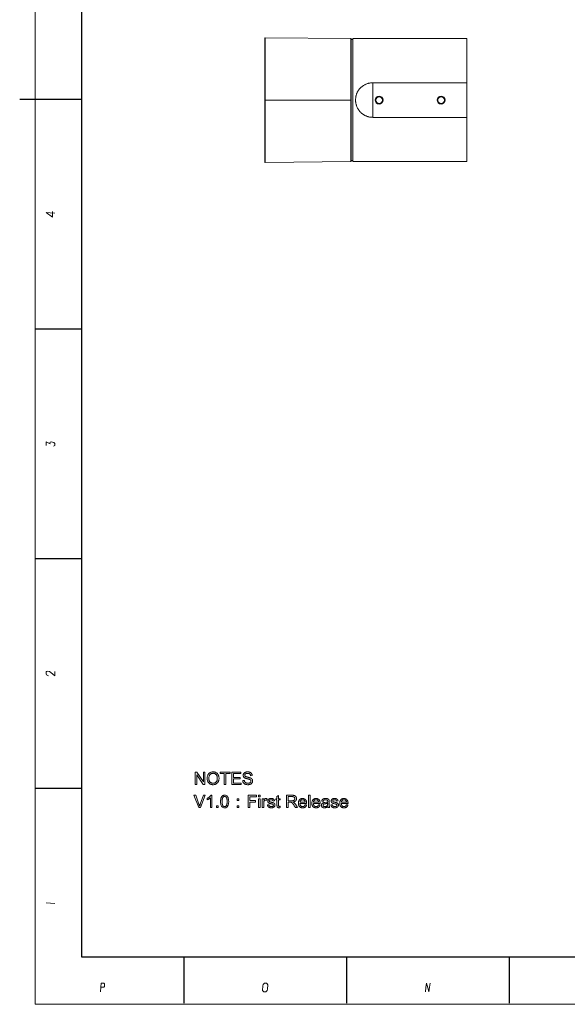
# Model space of a CAD drawing. Extents: x 0 to 841, y 0 to 594.
# Tile 1 of 69: x 0 to 177, y 5 to 323. Entities that reach past the tile are written whole.
import ezdxf

# ---------------------------------------------------------------- set-up
doc = ezdxf.new("R2010")
doc.units = 0

msp = doc.modelspace()

# ---------------------------------------------------------------- linework, layer by layer
at = {"lineweight": 15}
for p, q in [((5, 589), (5, 4.63)), ((5, 4.63), (836, 4.63))]:
    msp.add_line(p, q, dxfattribs=at)
at = {"color": 7, "lineweight": 25}
for p, q in [((20, 574), (20, 20)), ((20, 297), (0, 297)), ((20, 20), (821, 20))]:
    msp.add_line(p, q, dxfattribs=at)
at = {"color": 7, "lineweight": 13, "ltscale": 0.003441}
for p, q in [((79.24, 316.94), (79.14, 316.84)), ((79.24, 276.67), (79.14, 276.77))]:
    msp.add_line(p, q, dxfattribs=at)
at = {"color": 7, "lineweight": 13}
for p, q in [((79.14, 316.84), (79.14, 296.8)), ((106.94, 316.69), (79.24, 316.93)), ((107.04, 316.35), (107.04, 277.25)), ((107.54, 316.65), (144.39, 316.65)), ((107.54, 316.65), (107.54, 276.95)), ((79.14, 309.61), (79.14, 280.98)), ((144.39, 302.38), (114.04, 302.38)), ((79.14, 296.8), (79.14, 276.77)), ((106.94, 296.8), (79.24, 296.8)), ((114.04, 291.22), (144.39, 291.22)), ((106.94, 276.91), (79.24, 276.67)), ((144.39, 276.95), (107.54, 276.95))]:
    msp.add_line(p, q, dxfattribs=at)
at = {"color": 7, "lineweight": 13, "ltscale": 3.66295e-05}
msp.add_line((79.24, 316.94), (79.24, 316.94), dxfattribs=at)
at = {"color": 7, "lineweight": 13, "ltscale": 7.12586e-05}
msp.add_line((79.24, 316.94), (79.24, 316.94), dxfattribs=at)
at = {"color": 7, "lineweight": 13, "ltscale": 5.91466e-05}
for p, q in [((106.94, 316.69), (106.95, 316.69)), ((106.94, 276.91), (106.95, 276.91))]:
    msp.add_line(p, q, dxfattribs=at)
at = {"color": 7, "lineweight": 13, "ltscale": 0.000226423}
msp.add_line((106.94, 316.68), (106.94, 316.69), dxfattribs=at)
at = {"color": 7, "lineweight": 13, "ltscale": 6.85673e-05}
for p, q in [((106.94, 316.69), (106.94, 316.69)), ((106.94, 276.91), (106.94, 276.91))]:
    msp.add_line(p, q, dxfattribs=at)
at = {"color": 7, "lineweight": 13, "ltscale": 0.003413}
msp.add_line((107.04, 316.6), (106.94, 316.69), dxfattribs=at)
at = {"color": 7, "lineweight": 13, "ltscale": 0.003423}
for p, q in [((107.04, 316.6), (106.95, 316.69)), ((107.04, 277.01), (106.95, 276.91))]:
    msp.add_line(p, q, dxfattribs=at)
at = {"color": 7, "lineweight": 13, "ltscale": 0.494825}
msp.add_line((107.04, 296.8), (107.04, 316.6), dxfattribs=at)
at = {"color": 7, "lineweight": 13, "ltscale": 0.0125}
for p, q in [((107.04, 316.35), (107.54, 316.35)), ((107.54, 277.25), (107.04, 277.25))]:
    msp.add_line(p, q, dxfattribs=at)
at = {"color": 7, "lineweight": 13, "ltscale": 0.356787}
for p, q in [((144.39, 316.65), (144.39, 302.38)), ((144.39, 276.95), (144.39, 291.22))]:
    msp.add_line(p, q, dxfattribs=at)
at = {"color": 7, "lineweight": 13, "ltscale": 0.013042}
msp.add_line((79.14, 311.17), (79.14, 311.7), dxfattribs=at)
at = {"color": 7, "lineweight": 13, "ltscale": 0.015363}
msp.add_line((79.14, 309.06), (79.14, 309.68), dxfattribs=at)
at = {"color": 7, "lineweight": 13, "ltscale": 0.022939}
msp.add_line((79.14, 306.52), (79.14, 307.44), dxfattribs=at)
at = {"color": 7, "lineweight": 13, "ltscale": 0.278926}
for p, q in [((114.04, 302.38), (114.04, 291.22)), ((144.39, 302.38), (144.39, 291.22))]:
    msp.add_line(p, q, dxfattribs=at)
at = {"color": 7, "lineweight": 13, "ltscale": 0.002518}
msp.add_line((79.14, 296.8), (79.24, 296.8), dxfattribs=at)
at = {"color": 7, "lineweight": 13, "ltscale": 0.002473}
msp.add_line((106.94, 296.8), (107.04, 296.8), dxfattribs=at)
at = {"color": 7, "lineweight": 13, "ltscale": 0.494839}
msp.add_line((107.04, 277.01), (107.04, 296.8), dxfattribs=at)
at = {"color": 7, "lineweight": 13, "ltscale": 0.000782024}
msp.add_line((79.24, 276.85), (79.24, 276.88), dxfattribs=at)
at = {"color": 7, "lineweight": 13, "ltscale": 0.00343}
msp.add_line((79.24, 276.67), (79.14, 276.77), dxfattribs=at)
at = {"color": 7, "lineweight": 13, "ltscale": 8.07212e-05}
msp.add_line((79.24, 276.67), (79.24, 276.67), dxfattribs=at)
at = {"color": 7, "lineweight": 25, "ltscale": 0.375}
for p, q in [((20, 222.8), (5, 222.8)), ((20, 148.6), (5, 148.6)), ((20, 74.4), (5, 74.4)), ((53, 20), (53, 5)), ((105.5, 20), (105.5, 5)), ((158, 20), (158, 5))]:
    msp.add_line(p, q, dxfattribs=at)
at = {"color": 7, "lineweight": 13}
for points in [[(79.24, 316.94), (79.24, 316.94), (79.24, 316.94), (79.24, 316.93), (79.24, 316.93), (79.24, 316.92), (79.24, 316.9), (79.24, 316.86), (79.24, 316.8), (79.24, 316.66), (79.24, 316.18), (79.24, 313.78), (79.24, 311.87), (79.24, 309.18), (79.24, 306.3), (79.24, 303.22), (79.24, 302.27), (79.24, 299.53), (79.24, 298.41), (79.24, 297.71), (79.24, 296.8)], [(106.94, 296.8), (106.94, 297.35), (106.94, 298.52), (106.94, 304.37), (106.94, 306.19), (106.94, 309.23), (106.94, 311.17), (106.94, 313.18), (106.94, 315.11), (106.94, 315.69), (106.94, 316.14), (106.94, 316.36), (106.94, 316.45), (106.94, 316.59), (106.94, 316.64), (106.94, 316.67), (106.94, 316.68)], [(114.04, 302.38), (113.84, 302.38), (113.64, 302.37), (113.44, 302.35), (113.25, 302.33), (113.05, 302.3), (112.86, 302.26), (112.66, 302.22), (112.47, 302.17), (112.28, 302.11), (112.1, 302.05), (111.91, 301.98), (111.73, 301.9), (111.55, 301.82), (111.38, 301.73), (111.21, 301.64), (111.04, 301.54), (110.88, 301.44), (110.72, 301.33), (110.57, 301.21), (110.42, 301.1), (110.28, 300.97), (110.14, 300.84), (110, 300.71), (109.87, 300.57), (109.74, 300.42), (109.62, 300.28), (109.51, 300.12), (109.4, 299.97), (109.29, 299.81), (109.19, 299.64), (109.1, 299.48), (109.01, 299.31), (108.93, 299.13), (108.86, 298.96), (108.79, 298.78), (108.73, 298.6), (108.67, 298.41), (108.62, 298.22), (108.57, 298.03), (108.53, 297.84), (108.5, 297.65), (108.48, 297.46), (108.46, 297.26), (108.45, 297.06), (108.44, 296.87), (108.44, 296.67), (108.45, 296.47), (108.46, 296.28), (108.48, 296.08), (108.51, 295.89), (108.55, 295.7), (108.59, 295.5), (108.63, 295.31), (108.69, 295.13), (108.75, 294.94), (108.82, 294.76), (108.89, 294.57), (108.97, 294.39), (109.05, 294.22), (109.15, 294.05), (109.24, 293.88), (109.34, 293.72), (109.45, 293.56), (109.57, 293.4), (109.68, 293.25), (109.81, 293.11), (109.94, 292.96), (110.07, 292.83), (110.21, 292.7), (110.35, 292.57), (110.49, 292.45), (110.64, 292.33), (110.8, 292.22), (110.96, 292.11), (111.12, 292.01), (111.29, 291.92), (111.46, 291.83), (111.63, 291.75), (111.81, 291.67), (111.99, 291.6), (112.17, 291.53), (112.35, 291.47), (112.54, 291.42), (112.73, 291.37), (112.92, 291.33), (113.12, 291.3), (113.3, 291.27), (113.48, 291.25), (113.67, 291.24), (113.85, 291.23), (114.04, 291.22)], [(79.24, 276.88), (79.24, 277.16), (79.24, 278.42), (79.24, 280.79), (79.24, 287.22), (79.24, 293.28), (79.24, 295.58), (79.24, 296.51), (79.24, 296.8)], [(106.95, 276.91), (106.95, 276.91), (106.95, 276.91), (106.95, 276.91), (106.94, 276.93), (106.94, 276.94), (106.94, 276.99), (106.94, 277.04), (106.94, 277.19), (106.94, 277.49), (106.94, 277.79), (106.94, 278.16), (106.94, 279.57), (106.94, 281.72), (106.94, 284.41), (106.94, 288.57), (106.94, 291.78), (106.94, 295.04), (106.94, 295.47), (106.94, 296.38), (106.94, 296.8)], [(79.24, 276.67), (79.23, 276.67), (79.23, 276.67), (79.23, 276.68), (79.24, 276.76), (79.24, 276.85)], [(11.36, 260.25), (9.79, 260.39), (8.57, 260.49), (10.6, 259.02), (10.6, 260.77)], [(10.91, 184.98), (11.12, 185.05), (11.3, 185.16), (11.36, 185.37), (11.36, 185.79), (11.26, 185.96), (11.05, 186.21), (10.11, 186.42), (9.86, 186.28), (9.72, 186), (9.79, 185.72), (8.57, 186.42), (8.57, 185.16)], [(11.36, 112.2), (11.36, 110.73), (10.03, 111.85), (9.62, 112.13), (9.02, 112.27), (8.67, 112.2), (8.57, 112.03), (8.57, 111.43), (8.7, 111.12), (9.27, 110.77)], [(8.57, 37.4), (9.97, 37.3), (11.36, 37.19)], [(26.07, 8.64), (26.21, 10.21), (26.31, 11.43), (27.15, 11.43), (27.33, 11.3), (27.43, 11.12), (27.36, 10.42), (27.15, 10.21), (26.21, 10.21)], [(130.98, 8.64), (131.15, 10.03), (131.33, 11.43), (131.75, 10), (132.13, 8.64), (132.35, 10.14), (132.52, 11.43)]]:
    msp.add_lwpolyline(points, dxfattribs=at)
for points in [[(59.81, 75.66), (59.27, 75.66), (57.18, 78.8), (57.17, 78.8), (57.17, 75.66), (56.67, 75.66), (56.67, 79.66), (57.21, 79.66), (59.3, 76.52), (59.31, 76.52), (59.31, 79.66), (59.81, 79.66)], [(62.44, 79.73), (62.61, 79.73), (62.77, 79.71), (62.92, 79.68), (63.06, 79.64), (63.21, 79.59), (63.34, 79.53), (63.47, 79.45), (63.59, 79.37), (63.71, 79.27), (63.82, 79.16), (63.92, 79.04), (64.01, 78.92), (64.09, 78.79), (64.16, 78.65), (64.22, 78.5), (64.27, 78.35), (64.3, 78.18), (64.33, 78.02), (64.35, 77.84), (64.35, 77.66), (64.35, 77.47), (64.33, 77.3), (64.3, 77.13), (64.27, 76.97), (64.22, 76.82), (64.16, 76.67), (64.09, 76.53), (64.01, 76.4), (63.92, 76.28), (63.81, 76.16), (63.7, 76.05), (63.59, 75.96), (63.46, 75.87), (63.34, 75.8), (63.2, 75.74), (63.06, 75.69), (62.92, 75.65), (62.76, 75.62), (62.61, 75.6), (62.44, 75.59), (62.27, 75.6), (62.11, 75.62), (61.95, 75.65), (61.8, 75.69), (61.66, 75.74), (61.53, 75.81), (61.4, 75.88), (61.27, 75.97), (61.16, 76.07), (61.05, 76.18), (60.95, 76.3), (60.86, 76.43), (60.78, 76.56), (60.71, 76.69), (60.65, 76.83), (60.61, 76.98), (60.57, 77.13), (60.54, 77.29), (60.53, 77.45), (60.52, 77.61), (60.53, 77.81), (60.54, 77.99), (60.57, 78.17), (60.61, 78.33), (60.66, 78.49), (60.72, 78.64), (60.78, 78.79), (60.86, 78.92), (60.96, 79.05), (61.06, 79.16), (61.17, 79.27), (61.28, 79.37), (61.41, 79.45), (61.53, 79.53), (61.67, 79.59), (61.81, 79.64), (61.96, 79.68), (62.11, 79.71), (62.27, 79.73)], [(67.9, 79.19), (66.58, 79.19), (66.58, 75.66), (66.04, 75.66), (66.04, 79.19), (64.73, 79.19), (64.73, 79.66), (67.9, 79.66)], [(71.45, 75.66), (68.46, 75.66), (68.46, 79.66), (71.36, 79.66), (71.36, 79.19), (68.99, 79.19), (68.99, 77.97), (71.21, 77.97), (71.21, 77.49), (68.99, 77.49), (68.99, 76.14), (71.45, 76.14)], [(74.55, 78.49), (74.54, 78.56), (74.53, 78.63), (74.51, 78.7), (74.49, 78.76), (74.47, 78.82), (74.44, 78.88), (74.4, 78.93), (74.37, 78.98), (74.32, 79.02), (74.28, 79.06), (74.23, 79.1), (74.17, 79.13), (74.11, 79.16), (74.05, 79.19), (73.98, 79.21), (73.91, 79.23), (73.83, 79.24), (73.75, 79.25), (73.67, 79.25), (73.58, 79.26), (73.5, 79.25), (73.42, 79.25), (73.35, 79.24), (73.28, 79.23), (73.21, 79.22), (73.15, 79.2), (73.08, 79.18), (73.02, 79.16), (72.97, 79.13), (72.92, 79.1), (72.87, 79.07), (72.82, 79.04), (72.79, 79), (72.75, 78.96), (72.72, 78.92), (72.7, 78.87), (72.68, 78.82), (72.67, 78.77), (72.66, 78.72), (72.66, 78.66), (72.66, 78.61), (72.67, 78.56), (72.68, 78.51), (72.69, 78.47), (72.71, 78.43), (72.73, 78.4), (72.76, 78.36), (72.79, 78.33), (72.82, 78.3), (72.86, 78.27), (72.9, 78.25), (72.95, 78.22), (73.01, 78.2), (73.07, 78.17), (73.15, 78.15), (73.22, 78.12), (73.31, 78.1), (73.41, 78.07), (73.51, 78.05), (73.61, 78.02), (73.71, 78), (73.81, 77.98), (73.9, 77.95), (73.98, 77.93), (74.07, 77.91), (74.14, 77.89), (74.22, 77.86), (74.29, 77.84), (74.36, 77.82), (74.42, 77.8), (74.49, 77.77), (74.55, 77.75), (74.61, 77.72), (74.66, 77.68), (74.72, 77.65), (74.77, 77.61), (74.82, 77.57), (74.87, 77.53), (74.92, 77.49), (74.96, 77.44), (75, 77.39), (75.04, 77.34), (75.08, 77.28), (75.11, 77.22), (75.13, 77.16), (75.15, 77.09), (75.17, 77.02), (75.18, 76.95), (75.18, 76.87), (75.19, 76.79), (75.18, 76.69), (75.17, 76.59), (75.15, 76.5), (75.12, 76.41), (75.08, 76.32), (75.04, 76.24), (74.99, 76.16), (74.92, 76.08), (74.85, 76.01), (74.78, 75.94), (74.69, 75.87), (74.6, 75.81), (74.51, 75.76), (74.41, 75.72), (74.3, 75.68), (74.19, 75.65), (74.08, 75.63), (73.96, 75.61), (73.83, 75.6), (73.7, 75.59), (73.54, 75.6), (73.38, 75.61), (73.24, 75.63), (73.1, 75.65), (72.97, 75.69), (72.85, 75.73), (72.73, 75.78), (72.63, 75.84), (72.53, 75.9), (72.44, 75.97), (72.36, 76.05), (72.29, 76.13), (72.23, 76.22), (72.17, 76.31), (72.12, 76.4), (72.08, 76.5), (72.05, 76.61), (72.02, 76.72), (72.01, 76.83), (72, 76.95), (72.5, 76.99), (72.51, 76.9), (72.53, 76.81), (72.55, 76.73), (72.58, 76.65), (72.61, 76.58), (72.65, 76.51), (72.7, 76.45), (72.75, 76.39), (72.81, 76.34), (72.87, 76.29), (72.94, 76.25), (73.01, 76.21), (73.09, 76.18), (73.16, 76.15), (73.24, 76.13), (73.33, 76.11), (73.41, 76.09), (73.5, 76.08), (73.59, 76.07), (73.68, 76.07), (73.77, 76.07), (73.85, 76.08), (73.93, 76.09), (74.01, 76.1), (74.08, 76.12), (74.16, 76.14), (74.22, 76.16), (74.29, 76.19), (74.35, 76.22), (74.4, 76.25), (74.45, 76.29), (74.5, 76.33), (74.54, 76.38), (74.58, 76.42), (74.61, 76.47), (74.63, 76.52), (74.65, 76.57), (74.67, 76.63), (74.67, 76.69), (74.68, 76.75), (74.67, 76.82), (74.66, 76.88), (74.65, 76.93), (74.63, 76.99), (74.6, 77.03), (74.57, 77.08), (74.54, 77.12), (74.49, 77.16), (74.44, 77.2), (74.39, 77.23), (74.33, 77.26), (74.26, 77.29), (74.18, 77.32), (74.1, 77.35), (74.01, 77.38), (73.91, 77.41), (73.8, 77.44), (73.68, 77.47), (73.56, 77.5), (73.43, 77.52), (73.3, 77.56), (73.17, 77.59), (73.06, 77.62), (72.95, 77.66), (72.85, 77.7), (72.75, 77.74), (72.67, 77.79), (72.59, 77.83), (72.52, 77.88), (72.45, 77.94), (72.4, 77.99), (72.35, 78.05), (72.3, 78.11), (72.26, 78.17), (72.23, 78.24), (72.21, 78.31), (72.18, 78.38), (72.17, 78.46), (72.16, 78.54), (72.16, 78.62), (72.16, 78.72), (72.17, 78.81), (72.19, 78.9), (72.22, 78.98), (72.25, 79.06), (72.29, 79.14), (72.34, 79.21), (72.4, 79.29), (72.46, 79.35), (72.53, 79.42), (72.61, 79.48), (72.7, 79.53), (72.78, 79.58), (72.88, 79.62), (72.98, 79.65), (73.08, 79.68), (73.19, 79.7), (73.31, 79.72), (73.43, 79.73), (73.56, 79.73), (73.69, 79.73), (73.82, 79.72), (73.94, 79.7), (74.05, 79.68), (74.16, 79.65), (74.27, 79.62), (74.36, 79.58), (74.46, 79.53), (74.55, 79.48), (74.63, 79.42), (74.71, 79.35), (74.78, 79.28), (74.84, 79.21), (74.89, 79.13), (74.94, 79.04), (74.98, 78.95), (75.01, 78.85), (75.04, 78.75), (75.05, 78.64), (75.06, 78.53)], [(62.44, 76.05), (62.56, 76.05), (62.67, 76.06), (62.78, 76.09), (62.89, 76.12), (62.99, 76.15), (63.08, 76.2), (63.17, 76.26), (63.26, 76.32), (63.34, 76.39), (63.42, 76.47), (63.49, 76.56), (63.56, 76.66), (63.62, 76.76), (63.66, 76.87), (63.71, 76.98), (63.74, 77.1), (63.77, 77.23), (63.79, 77.37), (63.8, 77.51), (63.8, 77.66), (63.8, 77.81), (63.79, 77.96), (63.77, 78.09), (63.74, 78.22), (63.71, 78.35), (63.66, 78.46), (63.61, 78.57), (63.56, 78.68), (63.49, 78.77), (63.42, 78.86), (63.34, 78.94), (63.25, 79.01), (63.17, 79.07), (63.08, 79.13), (62.98, 79.17), (62.88, 79.21), (62.78, 79.24), (62.67, 79.26), (62.56, 79.27), (62.45, 79.28), (62.33, 79.27), (62.22, 79.26), (62.11, 79.24), (62, 79.21), (61.9, 79.18), (61.8, 79.13), (61.71, 79.08), (61.62, 79.01), (61.54, 78.94), (61.46, 78.87), (61.39, 78.78), (61.32, 78.68), (61.26, 78.58), (61.21, 78.47), (61.17, 78.34), (61.13, 78.21), (61.11, 78.07), (61.09, 77.93), (61.08, 77.77), (61.07, 77.6), (61.08, 77.47), (61.09, 77.34), (61.11, 77.21), (61.13, 77.09), (61.17, 76.97), (61.21, 76.86), (61.26, 76.76), (61.31, 76.66), (61.38, 76.57), (61.45, 76.48), (61.53, 76.4), (61.61, 76.32), (61.7, 76.26), (61.79, 76.2), (61.89, 76.15), (61.99, 76.12), (62.09, 76.09), (62.2, 76.06), (62.32, 76.05)], [(59.91, 72.18), (58.35, 68.18), (57.81, 68.18), (56.26, 72.18), (56.83, 72.18), (57.87, 69.27), (57.89, 69.21), (57.91, 69.15), (57.94, 69.09), (57.96, 69.03), (57.98, 68.97), (58, 68.9), (58.02, 68.83), (58.04, 68.76), (58.06, 68.69), (58.08, 68.62), (58.09, 68.62), (58.1, 68.68), (58.12, 68.75), (58.14, 68.81), (58.16, 68.88), (58.18, 68.94), (58.2, 69.01), (58.22, 69.07), (58.25, 69.14), (58.27, 69.2), (58.29, 69.27), (59.38, 72.18)], [(62.05, 68.18), (61.56, 68.18), (61.56, 71.31), (61.48, 71.24), (61.4, 71.17), (61.31, 71.11), (61.22, 71.04), (61.13, 70.98), (61.03, 70.92), (60.92, 70.87), (60.81, 70.81), (60.69, 70.76), (60.57, 70.71), (60.57, 71.19), (60.74, 71.27), (60.89, 71.36), (61.03, 71.45), (61.16, 71.54), (61.29, 71.64), (61.4, 71.75), (61.5, 71.85), (61.58, 71.96), (61.66, 72.08), (61.73, 72.19), (62.05, 72.19)], [(66.17, 72.19), (66.41, 72.17), (66.64, 72.11), (66.83, 72.01), (67, 71.87), (67.14, 71.68), (67.26, 71.46), (67.35, 71.19), (67.42, 70.89), (67.46, 70.54), (67.47, 70.15), (67.47, 69.95), (67.46, 69.76), (67.44, 69.58), (67.42, 69.41), (67.39, 69.25), (67.35, 69.1), (67.3, 68.96), (67.25, 68.83), (67.2, 68.72), (67.13, 68.61), (67.06, 68.52), (66.99, 68.43), (66.9, 68.35), (66.82, 68.29), (66.72, 68.23), (66.62, 68.19), (66.52, 68.15), (66.41, 68.13), (66.29, 68.11), (66.17, 68.11), (65.92, 68.13), (65.7, 68.19), (65.5, 68.29), (65.33, 68.43), (65.19, 68.62), (65.07, 68.84), (64.98, 69.11), (64.92, 69.41), (64.88, 69.76), (64.86, 70.15), (64.87, 70.35), (64.88, 70.54), (64.89, 70.72), (64.92, 70.89), (64.95, 71.05), (64.99, 71.2), (65.03, 71.34), (65.08, 71.47), (65.14, 71.58), (65.2, 71.69), (65.27, 71.78), (65.35, 71.87), (65.43, 71.95), (65.52, 72.01), (65.61, 72.07), (65.71, 72.11), (65.82, 72.15), (65.93, 72.17), (66.04, 72.19)], [(66.17, 68.51), (66.24, 68.52), (66.32, 68.53), (66.39, 68.55), (66.45, 68.57), (66.51, 68.61), (66.57, 68.65), (66.62, 68.7), (66.67, 68.76), (66.72, 68.82), (66.76, 68.89), (66.8, 68.98), (66.84, 69.07), (66.87, 69.17), (66.89, 69.28), (66.91, 69.4), (66.93, 69.53), (66.95, 69.67), (66.96, 69.82), (66.96, 69.98), (66.97, 70.15), (66.96, 70.27), (66.96, 70.38), (66.96, 70.49), (66.95, 70.59), (66.94, 70.69), (66.93, 70.78), (66.92, 70.87), (66.91, 70.95), (66.89, 71.03), (66.88, 71.1), (66.86, 71.17), (66.84, 71.23), (66.82, 71.29), (66.79, 71.35), (66.77, 71.41), (66.74, 71.46), (66.71, 71.5), (66.68, 71.55), (66.64, 71.58), (66.61, 71.62), (66.57, 71.65), (66.53, 71.68), (66.49, 71.71), (66.45, 71.73), (66.41, 71.75), (66.36, 71.76), (66.31, 71.78), (66.26, 71.78), (66.21, 71.79), (66.16, 71.79), (66.08, 71.79), (66.01, 71.78), (65.94, 71.76), (65.88, 71.73), (65.81, 71.69), (65.76, 71.65), (65.7, 71.6), (65.65, 71.54), (65.61, 71.47), (65.57, 71.4), (65.53, 71.32), (65.49, 71.23), (65.46, 71.12), (65.44, 71.01), (65.42, 70.89), (65.4, 70.76), (65.38, 70.62), (65.37, 70.47), (65.37, 70.32), (65.37, 70.15), (65.37, 70.03), (65.37, 69.92), (65.37, 69.81), (65.38, 69.71), (65.39, 69.61), (65.4, 69.52), (65.41, 69.43), (65.42, 69.35), (65.44, 69.27), (65.46, 69.2), (65.48, 69.13), (65.5, 69.07), (65.52, 69.01), (65.54, 68.95), (65.57, 68.9), (65.6, 68.85), (65.63, 68.8), (65.66, 68.76), (65.69, 68.72), (65.72, 68.68), (65.76, 68.65), (65.8, 68.62), (65.84, 68.59), (65.88, 68.57), (65.92, 68.55), (65.97, 68.54), (66.01, 68.53), (66.06, 68.52), (66.11, 68.51)], [(70.79, 70.51), (70.23, 70.51), (70.23, 71.07), (70.79, 71.07)], [(76.45, 71.7), (74.29, 71.7), (74.29, 70.46), (76.17, 70.46), (76.17, 69.99), (74.29, 69.99), (74.29, 68.18), (73.76, 68.18), (73.76, 72.18), (76.45, 72.18)], [(77.59, 71.62), (77.1, 71.62), (77.1, 72.18), (77.59, 72.18)], [(77.59, 68.18), (77.1, 68.18), (77.1, 71.07), (77.59, 71.07)], [(79.9, 70.98), (79.73, 70.53), (79.69, 70.55), (79.66, 70.57), (79.62, 70.58), (79.58, 70.6), (79.55, 70.61), (79.51, 70.62), (79.48, 70.62), (79.44, 70.63), (79.41, 70.63), (79.37, 70.63), (79.32, 70.63), (79.27, 70.62), (79.22, 70.61), (79.17, 70.59), (79.13, 70.57), (79.09, 70.55), (79.05, 70.51), (79.02, 70.48), (78.98, 70.43), (78.95, 70.39), (78.93, 70.34), (78.9, 70.28), (78.88, 70.22), (78.86, 70.16), (78.85, 70.09), (78.84, 70.02), (78.83, 69.94), (78.82, 69.87), (78.81, 69.78), (78.81, 69.7), (78.81, 68.18), (78.32, 68.18), (78.32, 71.07), (78.77, 71.07), (78.77, 70.63), (78.78, 70.63), (78.83, 70.73), (78.88, 70.81), (78.93, 70.89), (78.99, 70.96), (79.05, 71.01), (79.11, 71.06), (79.18, 71.09), (79.25, 71.12), (79.32, 71.13), (79.39, 71.14), (79.44, 71.13), (79.49, 71.13), (79.54, 71.12), (79.59, 71.11), (79.65, 71.1), (79.7, 71.08), (79.75, 71.06), (79.8, 71.04), (79.85, 71.01)], [(81.81, 70.26), (81.81, 70.31), (81.8, 70.35), (81.78, 70.39), (81.77, 70.43), (81.75, 70.47), (81.73, 70.5), (81.71, 70.53), (81.68, 70.56), (81.65, 70.59), (81.62, 70.62), (81.59, 70.64), (81.55, 70.66), (81.51, 70.68), (81.47, 70.69), (81.43, 70.71), (81.39, 70.72), (81.34, 70.72), (81.29, 70.73), (81.23, 70.73), (81.18, 70.74), (81.12, 70.73), (81.07, 70.73), (81.02, 70.73), (80.97, 70.72), (80.92, 70.71), (80.88, 70.7), (80.84, 70.69), (80.8, 70.67), (80.76, 70.66), (80.72, 70.64), (80.69, 70.62), (80.66, 70.6), (80.64, 70.57), (80.61, 70.55), (80.59, 70.52), (80.58, 70.49), (80.57, 70.46), (80.56, 70.43), (80.55, 70.4), (80.55, 70.36), (80.55, 70.33), (80.56, 70.3), (80.56, 70.27), (80.57, 70.24), (80.58, 70.21), (80.6, 70.19), (80.62, 70.17), (80.64, 70.15), (80.66, 70.13), (80.69, 70.12), (80.72, 70.1), (80.75, 70.08), (80.8, 70.07), (80.84, 70.05), (80.89, 70.03), (80.95, 70.02), (81.01, 70), (81.08, 69.98), (81.15, 69.96), (81.23, 69.94), (81.32, 69.91), (81.41, 69.89), (81.49, 69.87), (81.56, 69.85), (81.63, 69.83), (81.7, 69.8), (81.76, 69.78), (81.82, 69.77), (81.87, 69.75), (81.92, 69.73), (81.96, 69.71), (82.01, 69.69), (82.05, 69.67), (82.08, 69.64), (82.12, 69.62), (82.16, 69.59), (82.19, 69.57), (82.22, 69.54), (82.25, 69.51), (82.27, 69.48), (82.3, 69.44), (82.32, 69.41), (82.34, 69.37), (82.35, 69.33), (82.37, 69.28), (82.38, 69.24), (82.39, 69.19), (82.4, 69.13), (82.4, 69.08), (82.4, 69.02), (82.4, 68.95), (82.39, 68.87), (82.37, 68.8), (82.35, 68.73), (82.32, 68.67), (82.29, 68.6), (82.25, 68.54), (82.2, 68.48), (82.14, 68.43), (82.08, 68.37), (82.02, 68.32), (81.95, 68.28), (81.87, 68.24), (81.8, 68.2), (81.71, 68.17), (81.63, 68.15), (81.54, 68.13), (81.44, 68.12), (81.34, 68.11), (81.24, 68.11), (81.13, 68.11), (81.03, 68.12), (80.93, 68.13), (80.84, 68.14), (80.75, 68.17), (80.66, 68.19), (80.58, 68.22), (80.51, 68.26), (80.44, 68.3), (80.38, 68.34), (80.32, 68.39), (80.26, 68.44), (80.21, 68.5), (80.17, 68.56), (80.13, 68.63), (80.09, 68.7), (80.06, 68.78), (80.03, 68.86), (80.01, 68.95), (80, 69.04), (80.48, 69.11), (80.49, 69.06), (80.51, 69), (80.52, 68.95), (80.54, 68.9), (80.56, 68.85), (80.58, 68.81), (80.61, 68.77), (80.64, 68.73), (80.67, 68.69), (80.71, 68.66), (80.75, 68.63), (80.79, 68.61), (80.84, 68.58), (80.88, 68.57), (80.93, 68.55), (80.99, 68.54), (81.04, 68.52), (81.1, 68.52), (81.17, 68.51), (81.23, 68.51), (81.3, 68.51), (81.36, 68.52), (81.41, 68.52), (81.47, 68.53), (81.52, 68.55), (81.56, 68.56), (81.61, 68.58), (81.65, 68.6), (81.69, 68.62), (81.73, 68.65), (81.76, 68.67), (81.79, 68.7), (81.81, 68.73), (81.84, 68.76), (81.86, 68.8), (81.87, 68.83), (81.88, 68.86), (81.89, 68.9), (81.9, 68.94), (81.9, 68.98), (81.9, 69), (81.9, 69.03), (81.89, 69.05), (81.89, 69.07), (81.88, 69.09), (81.87, 69.11), (81.86, 69.13), (81.85, 69.15), (81.83, 69.17), (81.82, 69.19), (81.8, 69.2), (81.79, 69.22), (81.77, 69.23), (81.75, 69.24), (81.73, 69.25), (81.71, 69.27), (81.69, 69.28), (81.67, 69.29), (81.64, 69.3), (81.62, 69.3), (81.59, 69.31), (81.56, 69.32), (81.52, 69.33), (81.48, 69.35), (81.43, 69.36), (81.37, 69.37), (81.31, 69.39), (81.24, 69.41), (81.17, 69.42), (81.09, 69.44), (80.97, 69.47), (80.86, 69.51), (80.76, 69.54), (80.66, 69.57), (80.58, 69.61), (80.5, 69.64), (80.43, 69.68), (80.37, 69.72), (80.32, 69.76), (80.27, 69.8), (80.24, 69.84), (80.2, 69.89), (80.17, 69.94), (80.15, 69.98), (80.13, 70.03), (80.11, 70.08), (80.09, 70.14), (80.08, 70.19), (80.08, 70.25), (80.08, 70.3), (80.08, 70.38), (80.09, 70.44), (80.1, 70.51), (80.12, 70.57), (80.15, 70.63), (80.18, 70.69), (80.22, 70.75), (80.26, 70.8), (80.31, 70.85), (80.36, 70.9), (80.42, 70.95), (80.49, 70.99), (80.56, 71.02), (80.63, 71.05), (80.7, 71.08), (80.78, 71.1), (80.87, 71.12), (80.96, 71.13), (81.05, 71.13), (81.14, 71.14), (81.24, 71.13), (81.34, 71.13), (81.43, 71.12), (81.52, 71.1), (81.6, 71.09), (81.68, 71.06), (81.76, 71.04), (81.82, 71.01), (81.89, 70.97), (81.95, 70.93), (82, 70.89), (82.05, 70.84), (82.1, 70.79), (82.14, 70.74), (82.18, 70.68), (82.21, 70.62), (82.24, 70.55), (82.26, 70.48), (82.28, 70.4), (82.29, 70.33)], [(84.12, 68.18), (84.08, 68.17), (84.04, 68.17), (84, 68.16), (83.96, 68.15), (83.92, 68.15), (83.88, 68.14), (83.85, 68.14), (83.82, 68.14), (83.78, 68.14), (83.75, 68.14), (83.69, 68.14), (83.63, 68.14), (83.58, 68.15), (83.52, 68.16), (83.48, 68.17), (83.43, 68.18), (83.39, 68.19), (83.35, 68.21), (83.32, 68.23), (83.28, 68.25), (83.26, 68.27), (83.23, 68.3), (83.21, 68.32), (83.18, 68.35), (83.17, 68.38), (83.15, 68.41), (83.13, 68.44), (83.12, 68.47), (83.11, 68.5), (83.1, 68.54), (83.1, 68.57), (83.09, 68.61), (83.09, 68.66), (83.08, 68.7), (83.08, 68.75), (83.08, 68.8), (83.07, 68.85), (83.07, 68.91), (83.07, 68.96), (83.07, 69.02), (83.07, 70.69), (82.71, 70.69), (82.71, 71.07), (83.07, 71.07), (83.07, 71.79), (83.56, 72.09), (83.56, 71.07), (84.05, 71.07), (84.05, 70.69), (83.56, 70.69), (83.56, 69), (83.56, 68.95), (83.56, 68.91), (83.57, 68.88), (83.57, 68.84), (83.57, 68.81), (83.58, 68.78), (83.58, 68.75), (83.59, 68.73), (83.6, 68.71), (83.61, 68.69), (83.62, 68.67), (83.63, 68.65), (83.65, 68.64), (83.67, 68.63), (83.69, 68.62), (83.71, 68.61), (83.74, 68.6), (83.77, 68.6), (83.8, 68.6), (83.84, 68.6), (83.86, 68.6), (83.88, 68.6), (83.9, 68.6), (83.92, 68.6), (83.94, 68.6), (83.97, 68.6), (83.99, 68.61), (84.01, 68.61), (84.03, 68.61), (84.05, 68.62)], [(89.7, 68.18), (89.03, 68.18), (88.92, 68.36), (88.81, 68.52), (88.71, 68.68), (88.63, 68.81), (88.55, 68.94), (88.48, 69.05), (88.42, 69.14), (88.36, 69.22), (88.32, 69.28), (88.29, 69.34), (88.26, 69.38), (88.23, 69.42), (88.2, 69.46), (88.17, 69.5), (88.14, 69.54), (88.11, 69.57), (88.08, 69.61), (88.05, 69.64), (88.02, 69.67), (87.98, 69.71), (87.95, 69.73), (87.92, 69.76), (87.89, 69.79), (87.86, 69.81), (87.83, 69.83), (87.8, 69.85), (87.77, 69.87), (87.74, 69.88), (87.71, 69.89), (87.68, 69.9), (87.66, 69.91), (87.62, 69.91), (87.59, 69.92), (87.56, 69.93), (87.52, 69.93), (87.48, 69.93), (87.44, 69.94), (87.4, 69.94), (87.36, 69.94), (87.31, 69.94), (86.7, 69.94), (86.7, 68.18), (86.17, 68.18), (86.17, 72.18), (87.94, 72.18), (88.01, 72.18), (88.08, 72.17), (88.15, 72.17), (88.21, 72.17), (88.28, 72.16), (88.34, 72.16), (88.39, 72.15), (88.45, 72.15), (88.5, 72.14), (88.55, 72.13), (88.6, 72.12), (88.65, 72.11), (88.69, 72.09), (88.74, 72.08), (88.78, 72.06), (88.82, 72.04), (88.86, 72.01), (88.9, 71.99), (88.94, 71.96), (88.98, 71.93), (89.02, 71.9), (89.05, 71.87), (89.09, 71.84), (89.12, 71.8), (89.15, 71.77), (89.17, 71.73), (89.2, 71.69), (89.22, 71.65), (89.25, 71.6), (89.27, 71.56), (89.29, 71.51), (89.3, 71.47), (89.32, 71.42), (89.33, 71.37), (89.34, 71.33), (89.35, 71.28), (89.36, 71.23), (89.36, 71.18), (89.37, 71.13), (89.37, 71.08), (89.36, 70.99), (89.35, 70.91), (89.34, 70.83), (89.32, 70.75), (89.29, 70.67), (89.26, 70.6), (89.23, 70.53), (89.18, 70.47), (89.13, 70.41), (89.08, 70.35), (89.02, 70.3), (88.95, 70.25), (88.88, 70.21), (88.81, 70.16), (88.73, 70.13), (88.64, 70.1), (88.55, 70.07), (88.45, 70.04), (88.35, 70.02), (88.24, 70), (88.24, 69.99), (88.32, 69.95), (88.4, 69.91), (88.48, 69.85), (88.56, 69.79), (88.63, 69.72), (88.71, 69.65), (88.78, 69.56), (88.86, 69.47), (88.93, 69.37), (89, 69.26)], [(86.7, 70.42), (87.84, 70.42), (87.9, 70.42), (87.97, 70.42), (88.03, 70.42), (88.09, 70.43), (88.14, 70.43), (88.2, 70.44), (88.25, 70.44), (88.29, 70.45), (88.34, 70.46), (88.38, 70.47), (88.42, 70.49), (88.46, 70.5), (88.49, 70.52), (88.53, 70.54), (88.56, 70.56), (88.59, 70.58), (88.62, 70.61), (88.65, 70.64), (88.68, 70.67), (88.7, 70.7), (88.72, 70.74), (88.74, 70.77), (88.76, 70.81), (88.78, 70.84), (88.79, 70.88), (88.8, 70.92), (88.81, 70.96), (88.82, 71), (88.82, 71.04), (88.82, 71.08), (88.82, 71.14), (88.81, 71.19), (88.8, 71.24), (88.79, 71.29), (88.77, 71.33), (88.75, 71.38), (88.72, 71.42), (88.69, 71.47), (88.66, 71.51), (88.62, 71.55), (88.58, 71.58), (88.53, 71.61), (88.48, 71.64), (88.42, 71.67), (88.36, 71.69), (88.29, 71.71), (88.22, 71.72), (88.14, 71.73), (88.05, 71.73), (87.96, 71.74), (86.7, 71.74)], [(92.65, 69.5), (90.48, 69.5), (90.49, 69.41), (90.5, 69.32), (90.52, 69.23), (90.54, 69.15), (90.56, 69.08), (90.59, 69), (90.63, 68.94), (90.66, 68.88), (90.71, 68.82), (90.75, 68.77), (90.8, 68.72), (90.86, 68.67), (90.91, 68.64), (90.97, 68.6), (91.03, 68.57), (91.09, 68.55), (91.16, 68.53), (91.22, 68.52), (91.29, 68.51), (91.36, 68.51), (91.42, 68.51), (91.47, 68.52), (91.52, 68.52), (91.57, 68.54), (91.62, 68.55), (91.67, 68.56), (91.71, 68.58), (91.76, 68.61), (91.8, 68.63), (91.84, 68.66), (91.87, 68.69), (91.91, 68.73), (91.94, 68.76), (91.97, 68.8), (92, 68.85), (92.03, 68.89), (92.06, 68.94), (92.08, 68.99), (92.11, 69.05), (92.13, 69.11), (92.63, 69.05), (92.61, 68.96), (92.58, 68.87), (92.54, 68.79), (92.5, 68.72), (92.46, 68.65), (92.41, 68.58), (92.36, 68.51), (92.3, 68.46), (92.25, 68.4), (92.18, 68.35), (92.12, 68.3), (92.04, 68.26), (91.97, 68.23), (91.89, 68.19), (91.81, 68.17), (91.73, 68.15), (91.64, 68.13), (91.55, 68.12), (91.46, 68.11), (91.36, 68.11), (91.24, 68.11), (91.11, 68.12), (91, 68.14), (90.89, 68.17), (90.78, 68.21), (90.68, 68.25), (90.59, 68.3), (90.5, 68.36), (90.42, 68.43), (90.34, 68.51), (90.27, 68.59), (90.21, 68.68), (90.16, 68.77), (90.11, 68.87), (90.07, 68.98), (90.04, 69.09), (90.01, 69.21), (89.99, 69.33), (89.98, 69.46), (89.98, 69.6), (89.98, 69.73), (89.99, 69.86), (90.01, 69.99), (90.03, 70.11), (90.07, 70.22), (90.11, 70.33), (90.15, 70.43), (90.21, 70.53), (90.27, 70.62), (90.33, 70.71), (90.41, 70.79), (90.49, 70.86), (90.57, 70.93), (90.66, 70.98), (90.76, 71.03), (90.87, 71.07), (90.97, 71.1), (91.09, 71.12), (91.21, 71.13), (91.34, 71.14), (91.4, 71.13), (91.46, 71.13), (91.52, 71.12), (91.59, 71.11), (91.65, 71.1), (91.71, 71.09), (91.77, 71.07), (91.83, 71.05), (91.89, 71.02), (91.95, 71), (92, 70.97), (92.06, 70.93), (92.11, 70.9), (92.17, 70.85), (92.22, 70.81), (92.27, 70.76), (92.31, 70.71), (92.36, 70.65), (92.4, 70.59), (92.44, 70.52), (92.48, 70.45), (92.52, 70.38), (92.55, 70.29), (92.58, 70.2), (92.6, 70.1), (92.62, 69.99), (92.63, 69.88), (92.64, 69.76), (92.65, 69.63)], [(92.14, 69.9), (92.14, 69.99), (92.12, 70.07), (92.11, 70.15), (92.09, 70.22), (92.06, 70.28), (92.03, 70.34), (92, 70.4), (91.96, 70.45), (91.92, 70.5), (91.87, 70.54), (91.82, 70.58), (91.77, 70.61), (91.72, 70.64), (91.67, 70.66), (91.61, 70.69), (91.56, 70.7), (91.51, 70.72), (91.45, 70.73), (91.39, 70.73), (91.34, 70.74), (91.27, 70.73), (91.2, 70.73), (91.14, 70.71), (91.08, 70.7), (91.02, 70.68), (90.96, 70.65), (90.91, 70.62), (90.86, 70.59), (90.81, 70.55), (90.77, 70.5), (90.72, 70.46), (90.68, 70.4), (90.65, 70.35), (90.62, 70.3), (90.59, 70.24), (90.57, 70.18), (90.55, 70.11), (90.53, 70.04), (90.52, 69.98), (90.51, 69.9)], [(93.73, 68.18), (93.24, 68.18), (93.24, 72.18), (93.73, 72.18)], [(97, 69.5), (94.83, 69.5), (94.84, 69.41), (94.85, 69.32), (94.87, 69.23), (94.89, 69.15), (94.91, 69.08), (94.94, 69), (94.98, 68.94), (95.01, 68.88), (95.06, 68.82), (95.1, 68.77), (95.15, 68.72), (95.21, 68.67), (95.26, 68.64), (95.32, 68.6), (95.38, 68.57), (95.44, 68.55), (95.5, 68.53), (95.57, 68.52), (95.64, 68.51), (95.71, 68.51), (95.77, 68.51), (95.82, 68.52), (95.87, 68.52), (95.92, 68.54), (95.97, 68.55), (96.02, 68.56), (96.06, 68.58), (96.1, 68.61), (96.15, 68.63), (96.18, 68.66), (96.22, 68.69), (96.26, 68.73), (96.29, 68.76), (96.32, 68.8), (96.35, 68.85), (96.38, 68.89), (96.41, 68.94), (96.43, 68.99), (96.46, 69.05), (96.48, 69.11), (96.98, 69.05), (96.95, 68.96), (96.92, 68.87), (96.89, 68.79), (96.85, 68.72), (96.81, 68.65), (96.76, 68.58), (96.71, 68.51), (96.65, 68.46), (96.59, 68.4), (96.53, 68.35), (96.46, 68.3), (96.39, 68.26), (96.32, 68.23), (96.24, 68.19), (96.16, 68.17), (96.08, 68.15), (95.99, 68.13), (95.9, 68.12), (95.81, 68.11), (95.71, 68.11), (95.59, 68.11), (95.46, 68.12), (95.35, 68.14), (95.24, 68.17), (95.13, 68.21), (95.03, 68.25), (94.94, 68.3), (94.85, 68.36), (94.77, 68.43), (94.69, 68.51), (94.62, 68.59), (94.56, 68.68), (94.51, 68.77), (94.46, 68.87), (94.42, 68.98), (94.39, 69.09), (94.36, 69.21), (94.34, 69.33), (94.33, 69.46), (94.33, 69.6), (94.33, 69.73), (94.34, 69.86), (94.36, 69.99), (94.38, 70.11), (94.42, 70.22), (94.45, 70.33), (94.5, 70.43), (94.55, 70.53), (94.62, 70.62), (94.68, 70.71), (94.76, 70.79), (94.84, 70.86), (94.92, 70.93), (95.01, 70.98), (95.11, 71.03), (95.21, 71.07), (95.32, 71.1), (95.44, 71.12), (95.56, 71.13), (95.69, 71.14), (95.75, 71.13), (95.81, 71.13), (95.87, 71.12), (95.94, 71.11), (96, 71.1), (96.06, 71.09), (96.12, 71.07), (96.18, 71.05), (96.24, 71.02), (96.3, 71), (96.35, 70.97), (96.41, 70.93), (96.46, 70.9), (96.52, 70.85), (96.57, 70.81), (96.62, 70.76), (96.66, 70.71), (96.71, 70.65), (96.75, 70.59), (96.79, 70.52), (96.83, 70.45), (96.87, 70.38), (96.9, 70.29), (96.92, 70.2), (96.95, 70.1), (96.97, 69.99), (96.98, 69.88), (96.99, 69.76), (97, 69.63)], [(96.49, 69.9), (96.49, 69.99), (96.47, 70.07), (96.46, 70.15), (96.43, 70.22), (96.41, 70.28), (96.38, 70.34), (96.35, 70.4), (96.31, 70.45), (96.27, 70.5), (96.22, 70.54), (96.17, 70.58), (96.12, 70.61), (96.07, 70.64), (96.02, 70.66), (95.96, 70.69), (95.91, 70.7), (95.86, 70.72), (95.8, 70.73), (95.74, 70.73), (95.69, 70.74), (95.62, 70.73), (95.55, 70.73), (95.49, 70.71), (95.43, 70.7), (95.37, 70.68), (95.31, 70.65), (95.26, 70.62), (95.21, 70.59), (95.16, 70.55), (95.12, 70.5), (95.07, 70.46), (95.03, 70.4), (95, 70.35), (94.97, 70.3), (94.94, 70.24), (94.91, 70.18), (94.89, 70.11), (94.88, 70.04), (94.87, 69.98), (94.86, 69.9)], [(100.1, 68.18), (99.58, 68.18), (99.57, 68.2), (99.56, 68.23), (99.55, 68.27), (99.53, 68.3), (99.52, 68.33), (99.51, 68.37), (99.51, 68.41), (99.5, 68.45), (99.49, 68.49), (99.48, 68.53), (99.38, 68.45), (99.28, 68.38), (99.18, 68.32), (99.08, 68.26), (98.97, 68.21), (98.86, 68.18), (98.75, 68.15), (98.64, 68.12), (98.53, 68.11), (98.42, 68.11), (98.33, 68.11), (98.24, 68.12), (98.16, 68.13), (98.08, 68.14), (98.01, 68.16), (97.94, 68.19), (97.87, 68.22), (97.81, 68.25), (97.75, 68.29), (97.69, 68.34), (97.64, 68.38), (97.6, 68.43), (97.56, 68.49), (97.52, 68.54), (97.5, 68.6), (97.47, 68.66), (97.45, 68.73), (97.44, 68.8), (97.43, 68.87), (97.43, 68.94), (97.43, 69.01), (97.44, 69.08), (97.45, 69.15), (97.47, 69.21), (97.49, 69.27), (97.52, 69.33), (97.55, 69.38), (97.59, 69.44), (97.64, 69.49), (97.68, 69.54), (97.74, 69.58), (97.8, 69.62), (97.87, 69.66), (97.95, 69.7), (98.03, 69.73), (98.13, 69.76), (98.23, 69.79), (98.33, 69.81), (98.45, 69.83), (98.57, 69.85), (99.03, 69.91), (99.08, 69.92), (99.13, 69.93), (99.17, 69.94), (99.22, 69.95), (99.26, 69.96), (99.3, 69.97), (99.34, 69.98), (99.38, 69.99), (99.42, 70), (99.45, 70.01), (99.45, 70.06), (99.45, 70.1), (99.45, 70.14), (99.45, 70.17), (99.45, 70.2), (99.45, 70.23), (99.44, 70.26), (99.44, 70.29), (99.44, 70.31), (99.44, 70.33), (99.43, 70.35), (99.43, 70.36), (99.42, 70.38), (99.42, 70.4), (99.41, 70.42), (99.4, 70.44), (99.39, 70.46), (99.38, 70.48), (99.37, 70.5), (99.36, 70.52), (99.34, 70.54), (99.33, 70.55), (99.31, 70.57), (99.29, 70.59), (99.27, 70.61), (99.25, 70.62), (99.22, 70.64), (99.2, 70.65), (99.17, 70.66), (99.14, 70.68), (99.11, 70.69), (99.08, 70.7), (99.05, 70.71), (99.01, 70.71), (98.97, 70.72), (98.93, 70.73), (98.89, 70.73), (98.84, 70.73), (98.8, 70.73), (98.75, 70.74), (98.68, 70.73), (98.63, 70.73), (98.57, 70.72), (98.51, 70.72), (98.46, 70.71), (98.41, 70.69), (98.37, 70.68), (98.33, 70.66), (98.28, 70.64), (98.25, 70.62), (98.21, 70.59), (98.18, 70.56), (98.15, 70.53), (98.12, 70.49), (98.09, 70.45), (98.07, 70.4), (98.05, 70.35), (98.03, 70.3), (98.01, 70.24), (97.99, 70.18), (97.51, 70.24), (97.53, 70.33), (97.56, 70.41), (97.58, 70.49), (97.62, 70.56), (97.65, 70.63), (97.7, 70.7), (97.75, 70.76), (97.8, 70.81), (97.86, 70.87), (97.92, 70.91), (97.99, 70.95), (98.06, 70.99), (98.14, 71.03), (98.22, 71.06), (98.31, 71.08), (98.4, 71.1), (98.5, 71.12), (98.6, 71.13), (98.71, 71.13), (98.82, 71.14), (98.92, 71.13), (99.02, 71.13), (99.11, 71.12), (99.19, 71.11), (99.27, 71.1), (99.35, 71.08), (99.41, 71.06), (99.48, 71.04), (99.53, 71.01), (99.59, 70.98), (99.63, 70.95), (99.68, 70.92), (99.72, 70.88), (99.75, 70.85), (99.78, 70.81), (99.81, 70.77), (99.84, 70.73), (99.86, 70.69), (99.87, 70.65), (99.89, 70.61), (99.9, 70.56), (99.91, 70.52), (99.91, 70.47), (99.92, 70.41), (99.93, 70.36), (99.93, 70.3), (99.94, 70.24), (99.94, 70.18), (99.94, 70.11), (99.94, 70.05), (99.94, 69.39), (99.94, 69.27), (99.94, 69.16), (99.94, 69.06), (99.95, 68.97), (99.95, 68.88), (99.95, 68.81), (99.95, 68.74), (99.96, 68.68), (99.96, 68.62), (99.97, 68.58), (99.97, 68.54), (99.98, 68.5), (99.99, 68.46), (100, 68.41), (100.01, 68.37), (100.02, 68.33), (100.04, 68.29), (100.06, 68.25), (100.08, 68.22)], [(102.31, 70.26), (102.31, 70.31), (102.29, 70.35), (102.28, 70.39), (102.27, 70.43), (102.25, 70.47), (102.23, 70.5), (102.21, 70.53), (102.18, 70.56), (102.15, 70.59), (102.12, 70.62), (102.09, 70.64), (102.05, 70.66), (102.01, 70.68), (101.97, 70.69), (101.93, 70.71), (101.88, 70.72), (101.84, 70.72), (101.79, 70.73), (101.73, 70.73), (101.68, 70.74), (101.62, 70.73), (101.57, 70.73), (101.52, 70.73), (101.47, 70.72), (101.42, 70.71), (101.38, 70.7), (101.34, 70.69), (101.3, 70.67), (101.26, 70.66), (101.22, 70.64), (101.19, 70.62), (101.16, 70.6), (101.13, 70.57), (101.11, 70.55), (101.09, 70.52), (101.08, 70.49), (101.07, 70.46), (101.06, 70.43), (101.05, 70.4), (101.05, 70.36), (101.05, 70.33), (101.06, 70.3), (101.06, 70.27), (101.07, 70.24), (101.08, 70.21), (101.1, 70.19), (101.12, 70.17), (101.14, 70.15), (101.16, 70.13), (101.19, 70.12), (101.22, 70.1), (101.25, 70.08), (101.29, 70.07), (101.34, 70.05), (101.39, 70.03), (101.45, 70.02), (101.51, 70), (101.58, 69.98), (101.65, 69.96), (101.73, 69.94), (101.82, 69.91), (101.91, 69.89), (101.99, 69.87), (102.06, 69.85), (102.13, 69.83), (102.2, 69.8), (102.26, 69.78), (102.32, 69.77), (102.37, 69.75), (102.42, 69.73), (102.46, 69.71), (102.51, 69.69), (102.55, 69.67), (102.58, 69.64), (102.62, 69.62), (102.66, 69.59), (102.69, 69.57), (102.72, 69.54), (102.75, 69.51), (102.77, 69.48), (102.8, 69.44), (102.82, 69.41), (102.84, 69.37), (102.85, 69.33), (102.87, 69.28), (102.88, 69.24), (102.89, 69.19), (102.89, 69.13), (102.9, 69.08), (102.9, 69.02), (102.9, 68.95), (102.89, 68.87), (102.87, 68.8), (102.85, 68.73), (102.82, 68.67), (102.79, 68.6), (102.74, 68.54), (102.7, 68.48), (102.64, 68.43), (102.58, 68.37), (102.52, 68.32), (102.45, 68.28), (102.37, 68.24), (102.3, 68.2), (102.21, 68.17), (102.13, 68.15), (102.04, 68.13), (101.94, 68.12), (101.84, 68.11), (101.74, 68.11), (101.63, 68.11), (101.53, 68.12), (101.43, 68.13), (101.34, 68.14), (101.25, 68.17), (101.16, 68.19), (101.08, 68.22), (101.01, 68.26), (100.94, 68.3), (100.88, 68.34), (100.82, 68.39), (100.76, 68.44), (100.71, 68.5), (100.67, 68.56), (100.63, 68.63), (100.59, 68.7), (100.56, 68.78), (100.53, 68.86), (100.51, 68.95), (100.5, 69.04), (100.98, 69.11), (100.99, 69.06), (101.01, 69), (101.02, 68.95), (101.04, 68.9), (101.06, 68.85), (101.08, 68.81), (101.11, 68.77), (101.14, 68.73), (101.17, 68.69), (101.21, 68.66), (101.25, 68.63), (101.29, 68.61), (101.33, 68.58), (101.38, 68.57), (101.43, 68.55), (101.49, 68.54), (101.54, 68.52), (101.6, 68.52), (101.67, 68.51), (101.73, 68.51), (101.79, 68.51), (101.85, 68.52), (101.91, 68.52), (101.97, 68.53), (102.02, 68.55), (102.06, 68.56), (102.11, 68.58), (102.15, 68.6), (102.19, 68.62), (102.23, 68.65), (102.26, 68.67), (102.29, 68.7), (102.31, 68.73), (102.34, 68.76), (102.35, 68.8), (102.37, 68.83), (102.38, 68.86), (102.39, 68.9), (102.4, 68.94), (102.4, 68.98), (102.4, 69), (102.39, 69.03), (102.39, 69.05), (102.39, 69.07), (102.38, 69.09), (102.37, 69.11), (102.36, 69.13), (102.35, 69.15), (102.33, 69.17), (102.32, 69.19), (102.3, 69.2), (102.29, 69.22), (102.27, 69.23), (102.25, 69.24), (102.23, 69.25), (102.21, 69.27), (102.19, 69.28), (102.17, 69.29), (102.14, 69.3), (102.12, 69.3), (102.09, 69.31), (102.06, 69.32), (102.02, 69.33), (101.98, 69.35), (101.93, 69.36), (101.87, 69.37), (101.81, 69.39), (101.74, 69.41), (101.67, 69.42), (101.59, 69.44), (101.47, 69.47), (101.36, 69.51), (101.26, 69.54), (101.16, 69.57), (101.08, 69.61), (101, 69.64), (100.93, 69.68), (100.87, 69.72), (100.82, 69.76), (100.77, 69.8), (100.74, 69.84), (100.7, 69.89), (100.67, 69.94), (100.65, 69.98), (100.62, 70.03), (100.61, 70.08), (100.59, 70.14), (100.58, 70.19), (100.58, 70.25), (100.58, 70.3), (100.58, 70.38), (100.59, 70.44), (100.6, 70.51), (100.62, 70.57), (100.65, 70.63), (100.68, 70.69), (100.72, 70.75), (100.76, 70.8), (100.81, 70.85), (100.86, 70.9), (100.92, 70.95), (100.99, 70.99), (101.06, 71.02), (101.13, 71.05), (101.2, 71.08), (101.28, 71.1), (101.37, 71.12), (101.45, 71.13), (101.55, 71.13), (101.64, 71.14), (101.74, 71.13), (101.84, 71.13), (101.93, 71.12), (102.02, 71.1), (102.1, 71.09), (102.18, 71.06), (102.25, 71.04), (102.32, 71.01), (102.39, 70.97), (102.45, 70.93), (102.5, 70.89), (102.55, 70.84), (102.6, 70.79), (102.64, 70.74), (102.68, 70.68), (102.71, 70.62), (102.74, 70.55), (102.76, 70.48), (102.78, 70.4), (102.79, 70.33)], [(106.01, 69.5), (103.84, 69.5), (103.85, 69.41), (103.86, 69.32), (103.88, 69.23), (103.9, 69.15), (103.92, 69.08), (103.95, 69), (103.99, 68.94), (104.02, 68.88), (104.07, 68.82), (104.11, 68.77), (104.16, 68.72), (104.22, 68.67), (104.27, 68.64), (104.33, 68.6), (104.39, 68.57), (104.45, 68.55), (104.51, 68.53), (104.58, 68.52), (104.65, 68.51), (104.72, 68.51), (104.78, 68.51), (104.83, 68.52), (104.88, 68.52), (104.93, 68.54), (104.98, 68.55), (105.03, 68.56), (105.07, 68.58), (105.11, 68.61), (105.16, 68.63), (105.19, 68.66), (105.23, 68.69), (105.27, 68.73), (105.3, 68.76), (105.33, 68.8), (105.36, 68.85), (105.39, 68.89), (105.42, 68.94), (105.44, 68.99), (105.47, 69.05), (105.49, 69.11), (105.99, 69.05), (105.96, 68.96), (105.93, 68.87), (105.9, 68.79), (105.86, 68.72), (105.82, 68.65), (105.77, 68.58), (105.72, 68.51), (105.66, 68.46), (105.6, 68.4), (105.54, 68.35), (105.47, 68.3), (105.4, 68.26), (105.33, 68.23), (105.25, 68.19), (105.17, 68.17), (105.09, 68.15), (105, 68.13), (104.91, 68.12), (104.82, 68.11), (104.72, 68.11), (104.59, 68.11), (104.47, 68.12), (104.36, 68.14), (104.25, 68.17), (104.14, 68.21), (104.04, 68.25), (103.95, 68.3), (103.86, 68.36), (103.78, 68.43), (103.7, 68.51), (103.63, 68.59), (103.57, 68.68), (103.52, 68.77), (103.47, 68.87), (103.43, 68.98), (103.4, 69.09), (103.37, 69.21), (103.35, 69.33), (103.34, 69.46), (103.34, 69.6), (103.34, 69.73), (103.35, 69.86), (103.37, 69.99), (103.39, 70.11), (103.43, 70.22), (103.46, 70.33), (103.51, 70.43), (103.56, 70.53), (103.62, 70.62), (103.69, 70.71), (103.77, 70.79), (103.85, 70.86), (103.93, 70.93), (104.02, 70.98), (104.12, 71.03), (104.22, 71.07), (104.33, 71.1), (104.45, 71.12), (104.57, 71.13), (104.7, 71.14), (104.76, 71.13), (104.82, 71.13), (104.88, 71.12), (104.94, 71.11), (105.01, 71.1), (105.07, 71.09), (105.13, 71.07), (105.19, 71.05), (105.25, 71.02), (105.3, 71), (105.36, 70.97), (105.42, 70.93), (105.47, 70.9), (105.53, 70.85), (105.58, 70.81), (105.62, 70.76), (105.67, 70.71), (105.72, 70.65), (105.76, 70.59), (105.8, 70.52), (105.84, 70.45), (105.88, 70.38), (105.91, 70.29), (105.93, 70.2), (105.96, 70.1), (105.97, 69.99), (105.99, 69.88), (106, 69.76), (106.01, 69.63)], [(105.5, 69.9), (105.49, 69.99), (105.48, 70.07), (105.47, 70.15), (105.44, 70.22), (105.42, 70.28), (105.39, 70.34), (105.36, 70.4), (105.32, 70.45), (105.28, 70.5), (105.23, 70.54), (105.18, 70.58), (105.13, 70.61), (105.08, 70.64), (105.03, 70.66), (104.97, 70.69), (104.92, 70.7), (104.86, 70.72), (104.81, 70.73), (104.75, 70.73), (104.7, 70.74), (104.63, 70.73), (104.56, 70.73), (104.5, 70.71), (104.44, 70.7), (104.38, 70.68), (104.32, 70.65), (104.27, 70.62), (104.22, 70.59), (104.17, 70.55), (104.12, 70.5), (104.08, 70.46), (104.04, 70.4), (104.01, 70.35), (103.98, 70.3), (103.95, 70.24), (103.92, 70.18), (103.9, 70.11), (103.89, 70.04), (103.87, 69.98), (103.87, 69.9)], [(64.12, 68.18), (63.56, 68.18), (63.56, 68.74), (64.12, 68.74)], [(70.79, 68.18), (70.23, 68.18), (70.23, 68.74), (70.79, 68.74)], [(99.45, 69.45), (99.45, 69.63), (99.37, 69.6), (99.29, 69.58), (99.2, 69.56), (99.12, 69.53), (99.02, 69.51), (98.93, 69.49), (98.83, 69.47), (98.73, 69.46), (98.62, 69.44), (98.51, 69.42), (98.4, 69.41), (98.31, 69.38), (98.23, 69.35), (98.15, 69.31), (98.09, 69.27), (98.04, 69.22), (98, 69.16), (97.98, 69.1), (97.96, 69.03), (97.95, 68.95), (97.95, 68.91), (97.96, 68.88), (97.97, 68.84), (97.98, 68.81), (97.99, 68.77), (98.01, 68.74), (98.03, 68.71), (98.05, 68.68), (98.07, 68.65), (98.1, 68.62), (98.13, 68.6), (98.17, 68.58), (98.2, 68.56), (98.24, 68.54), (98.29, 68.53), (98.33, 68.52), (98.38, 68.51), (98.43, 68.5), (98.48, 68.5), (98.53, 68.49), (98.61, 68.5), (98.68, 68.5), (98.74, 68.51), (98.81, 68.53), (98.88, 68.55), (98.94, 68.57), (99, 68.6), (99.06, 68.63), (99.12, 68.67), (99.17, 68.71), (99.23, 68.76), (99.27, 68.81), (99.32, 68.87), (99.35, 68.93), (99.38, 69), (99.41, 69.08), (99.43, 69.16), (99.44, 69.25), (99.45, 69.35)], [(79.46, 8.64), (79.88, 9.06), (79.99, 9.48), (80.06, 10.94), (79.85, 11.3), (79.67, 11.43), (79.04, 11.43), (78.83, 11.3), (78.62, 10.98), (78.51, 10.63), (78.44, 9.09), (78.79, 8.64)]]:
    msp.add_lwpolyline(points, close=True, dxfattribs=at)
for centre, radius in [((116.04, 296.8), 1.28), ((116.04, 296.8), 1.08), ((136.04, 296.8), 1.28), ((136.04, 296.8), 1.08)]:
    msp.add_circle(centre, radius, dxfattribs=at)

doc.saveas('drawing.dxf')
